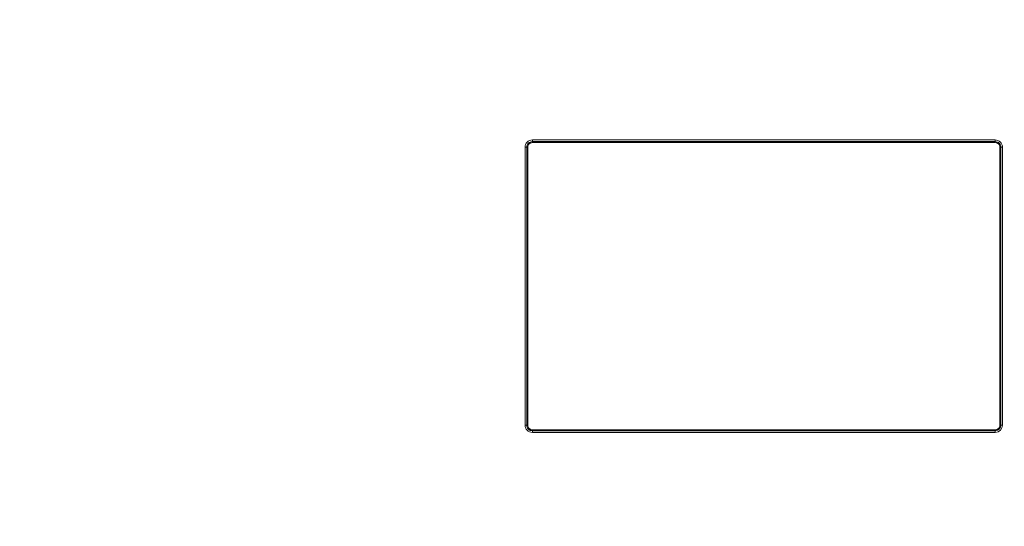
# Model space of a CAD drawing. Header units: centimetres. Extents: x -21 to 21, y -29.7 to 29.7.
# Tile 21 of 75: x -3.9 to 1.4, y -5.6 to -2.9. Entities that reach past the tile are written whole.
import ezdxf

# ---------------------------------------------------------------- set-up
doc = ezdxf.new("R2010")
doc.units = ezdxf.units.CM
doc.header["$MEASUREMENT"] = 0
doc.layers.add('06___PRT_ALL_SURFS', color=7, linetype='Continuous')

msp = doc.modelspace()

# ---------------------------------------------------------------- linework, layer by layer
at = {"layer": '06___PRT_ALL_SURFS', "color": 8, "lineweight": 5}
msp.add_open_spline([(-21.0058, -29.70447), (-21.0058, -29.70447), (20.9942, -29.70447), (20.9942, -29.70447), (20.9942, -29.70447), (20.9942, 29.69554), (20.9942, 29.69554), (20.9942, 29.69554), (-21.0058, 29.69554), (-21.0058, 29.69554), (-21.0058, 29.69554), (-21.0058, -29.70447), (-21.0058, -29.70447)], degree=3, knots=[0, 0, 0, 0, 0.25, 0.25, 0.25, 0.5, 0.5, 0.5, 0.75, 0.75, 0.75, 1, 1, 1, 1], dxfattribs=at)
at = {"layer": '06___PRT_ALL_SURFS', "lineweight": 5}
for points in [[(-1.1366, -3.5646), (-1.14699, -3.5646), (-1.15696, -3.56873), (-1.16431, -3.57608), (-1.17166, -3.58343), (-1.17579, -3.5934), (-1.17579, -3.60379)], [(-1.1366, -3.57335), (-1.14467, -3.57335), (-1.15241, -3.57656), (-1.15812, -3.58227), (-1.16383, -3.58798), (-1.16703, -3.59572), (-1.16703, -3.60379)], [(-1.1616, -3.60379), (-1.1616, -3.59741), (-1.15893, -3.59077), (-1.15427, -3.58612), (-1.14962, -3.58146), (-1.14298, -3.57879), (-1.1366, -3.57879)], [(1.40258, -3.60379), (1.40258, -3.5934), (1.39845, -3.58343), (1.3911, -3.57608), (1.38376, -3.56873), (1.37379, -3.5646), (1.3634, -3.5646)], [(1.39383, -3.60379), (1.39383, -3.59572), (1.39062, -3.58798), (1.38492, -3.58227), (1.37921, -3.57656), (1.37147, -3.57335), (1.3634, -3.57335)], [(1.3634, -3.57879), (1.36977, -3.57879), (1.37641, -3.58146), (1.38107, -3.58612), (1.38572, -3.59077), (1.3884, -3.59741), (1.3884, -3.60379)], [(-1.17579, -5.10379), (-1.17579, -5.11418), (-1.17166, -5.12415), (-1.16431, -5.13149), (-1.15696, -5.13884), (-1.14699, -5.14297), (-1.1366, -5.14297)], [(-1.16703, -5.10379), (-1.16703, -5.11186), (-1.16383, -5.1196), (-1.15812, -5.12531), (-1.15241, -5.13101), (-1.14467, -5.13422), (-1.1366, -5.13422)], [(-1.1366, -5.12879), (-1.14298, -5.12879), (-1.14962, -5.12611), (-1.15427, -5.12146), (-1.15893, -5.1168), (-1.1616, -5.11016), (-1.1616, -5.10379)], [(1.3884, -5.10379), (1.3884, -5.11016), (1.38572, -5.1168), (1.38107, -5.12146), (1.37641, -5.12611), (1.36977, -5.12879), (1.3634, -5.12879)]]:
    msp.add_open_spline(points, degree=3, knots=[0, 0, 0, 0, 0.5, 0.5, 0.5, 1, 1, 1, 1], dxfattribs=at)
for points in [[(-1.17579, -5.10379), (-1.17579, -5.10379), (-1.17579, -3.60379), (-1.17579, -3.60379)], [(-1.17579, -3.60379), (-1.17579, -3.60379), (-1.1616, -3.60379), (-1.1616, -3.60379)], [(-1.16703, -5.10379), (-1.16703, -5.10379), (-1.16703, -3.60379), (-1.16703, -3.60379)], [(-1.1616, -5.10379), (-1.1616, -5.10379), (-1.1616, -3.60379), (-1.1616, -3.60379)], [(-1.1366, -3.5646), (-1.1366, -3.5646), (-1.1366, -3.57879), (-1.1366, -3.57879)], [(-1.1366, -3.5646), (-1.1366, -3.5646), (1.3634, -3.5646), (1.3634, -3.5646)], [(-1.1366, -3.57335), (-1.1366, -3.57335), (1.3634, -3.57335), (1.3634, -3.57335)], [(-1.1366, -3.57879), (-1.1366, -3.57879), (1.3634, -3.57879), (1.3634, -3.57879)], [(1.3634, -3.5646), (1.3634, -3.5646), (1.3634, -3.57879), (1.3634, -3.57879)], [(1.40258, -3.60379), (1.40258, -3.60379), (1.3884, -3.60379), (1.3884, -3.60379)], [(1.3884, -3.60379), (1.3884, -3.60379), (1.3884, -5.10379), (1.3884, -5.10379)], [(1.39383, -3.60379), (1.39383, -3.60379), (1.39383, -5.10379), (1.39383, -5.10379)], [(1.40258, -3.60379), (1.40258, -3.60379), (1.40258, -5.10379), (1.40258, -5.10379)], [(-1.17579, -5.10379), (-1.17579, -5.10379), (-1.1616, -5.10379), (-1.1616, -5.10379)], [(1.3634, -5.14297), (1.38504, -5.14297), (1.40258, -5.12543), (1.40258, -5.10379)], [(1.3634, -5.13422), (1.3802, -5.13422), (1.39383, -5.12059), (1.39383, -5.10379)], [(1.40258, -5.10379), (1.40258, -5.10379), (1.3884, -5.10379), (1.3884, -5.10379)], [(-1.1366, -5.14297), (-1.1366, -5.14297), (-1.1366, -5.12879), (-1.1366, -5.12879)], [(1.3634, -5.12879), (1.3634, -5.12879), (-1.1366, -5.12879), (-1.1366, -5.12879)], [(1.3634, -5.13422), (1.3634, -5.13422), (-1.1366, -5.13422), (-1.1366, -5.13422)], [(1.3634, -5.14297), (1.3634, -5.14297), (-1.1366, -5.14297), (-1.1366, -5.14297)], [(1.3634, -5.14297), (1.3634, -5.14297), (1.3634, -5.12879), (1.3634, -5.12879)]]:
    msp.add_open_spline(points, degree=3, dxfattribs=at)

doc.saveas('drawing.dxf')
